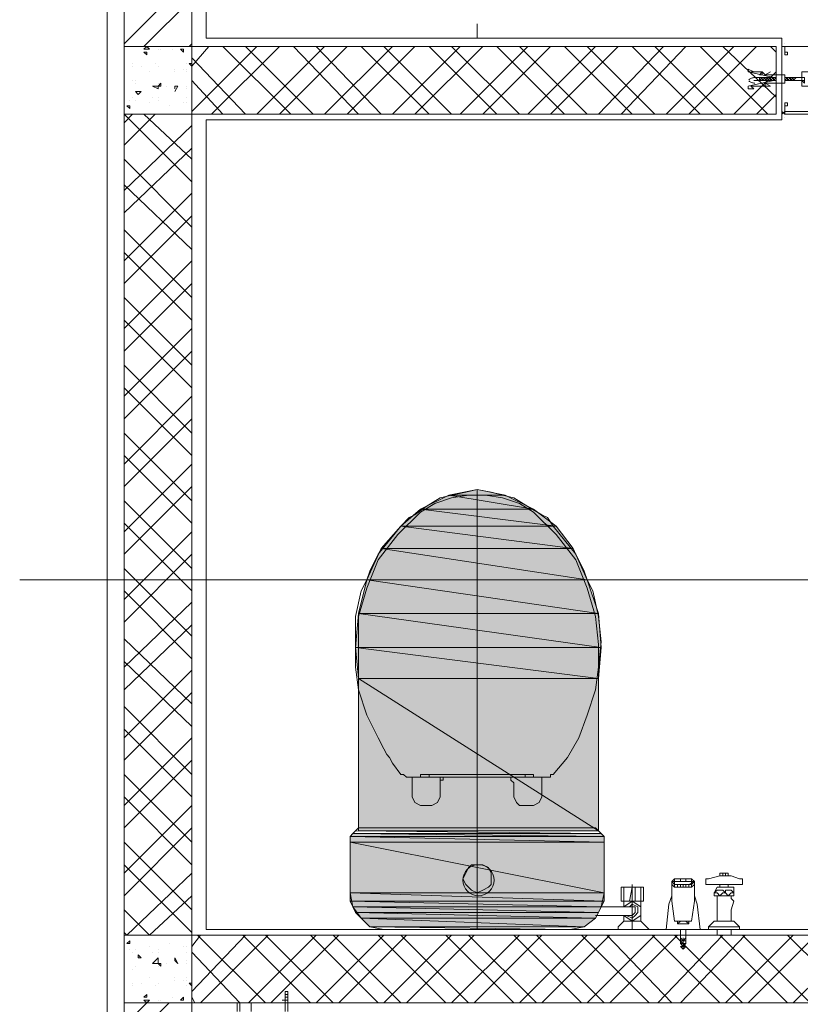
# Model space of a CAD drawing. Header units: millimetres. Extents: x 17 to 403, y 12 to 285.
# Tile 94 of 145: x 238 to 250, y 166 to 181. Entities that reach past the tile are written whole.
import ezdxf

# ---------------------------------------------------------------- set-up
doc = ezdxf.new("R2010")
doc.units = ezdxf.units.MM
doc.layers.add('FILL_FFFFFF', color=7, linetype='Continuous', true_color=0xffffff)
doc.layers.add('LINE_FFFFFF', color=7, linetype='Continuous', true_color=0xffffff)
doc.layers.add('LINE_000000', color=7, linetype='Continuous')

msp = doc.modelspace()

# ---------------------------------------------------------------- hatches: boundary and pattern name
at = {"layer": 'FILL_FFFFFF'}
h = msp.add_hatch(color=7, dxfattribs=at)
h.dxf.hatch_style = 1
h.paths.add_polyline_path([(244.941, 174.075), (245.364, 173.99), (244.517, 173.99), (244.941, 174.075)])
h = msp.add_hatch(color=7, dxfattribs=at)
h.dxf.hatch_style = 1
h.paths.add_polyline_path([(244.517, 173.99), (245.787, 173.778), (244.094, 173.778), (244.517, 173.99)])
h = msp.add_hatch(color=7, dxfattribs=at)
h.dxf.hatch_style = 1
h.paths.add_polyline_path([(245.364, 173.99), (244.517, 173.99), (245.787, 173.778), (245.364, 173.99)])
h = msp.add_hatch(color=7, dxfattribs=at)
h.dxf.hatch_style = 1
h.paths.add_polyline_path([(244.094, 173.778), (246.126, 173.524), (243.798, 173.524), (244.094, 173.778)])
h = msp.add_hatch(color=7, dxfattribs=at)
h.dxf.hatch_style = 1
h.paths.add_polyline_path([(245.787, 173.778), (244.094, 173.778), (246.126, 173.524), (245.787, 173.778)])
h = msp.add_hatch(color=7, dxfattribs=at)
h.dxf.hatch_style = 1
h.paths.add_polyline_path([(243.798, 173.524), (246.38, 173.186), (243.501, 173.186), (243.798, 173.524)])
h = msp.add_hatch(color=7, dxfattribs=at)
h.dxf.hatch_style = 1
h.paths.add_polyline_path([(246.126, 173.524), (243.798, 173.524), (246.38, 173.186), (246.126, 173.524)])
h = msp.add_hatch(color=7, dxfattribs=at)
h.dxf.hatch_style = 1
h.paths.add_polyline_path([(243.501, 173.186), (246.592, 172.72), (243.29, 172.72), (243.501, 173.186)])
h = msp.add_hatch(color=7, dxfattribs=at)
h.dxf.hatch_style = 1
h.paths.add_polyline_path([(246.38, 173.186), (243.501, 173.186), (246.592, 172.72), (246.38, 173.186)])
h = msp.add_hatch(color=7, dxfattribs=at)
h.dxf.hatch_style = 1
h.paths.add_polyline_path([(243.29, 172.72), (246.761, 172.212), (243.163, 172.212), (243.29, 172.72)])
h = msp.add_hatch(color=7, dxfattribs=at)
h.dxf.hatch_style = 1
h.paths.add_polyline_path([(246.592, 172.72), (243.29, 172.72), (246.761, 172.212), (246.592, 172.72)])
h = msp.add_hatch(color=7, dxfattribs=at)
h.dxf.hatch_style = 1
h.paths.add_polyline_path([(243.163, 172.212), (246.803, 171.704), (243.12, 171.704), (243.163, 172.212)])
h = msp.add_hatch(color=7, dxfattribs=at)
h.dxf.hatch_style = 1
h.paths.add_polyline_path([(246.761, 172.212), (243.163, 172.212), (246.803, 171.704), (246.761, 172.212)])
h = msp.add_hatch(color=7, dxfattribs=at)
h.dxf.hatch_style = 1
h.paths.add_polyline_path([(246.803, 171.704), (243.12, 171.704), (246.761, 171.238), (246.803, 171.704)])
h = msp.add_hatch(color=7, dxfattribs=at)
h.dxf.hatch_style = 1
h.paths.add_polyline_path([(243.12, 171.704), (246.761, 171.238), (243.163, 171.238), (243.12, 171.704)])
h = msp.add_hatch(color=7, dxfattribs=at)
h.dxf.hatch_style = 1
h.paths.add_polyline_path([(246.761, 171.238), (243.163, 171.238), (246.761, 168.952), (246.761, 171.238)])
h = msp.add_hatch(color=7, dxfattribs=at)
h.dxf.hatch_style = 1
h.paths.add_polyline_path([(243.163, 171.238), (246.761, 168.952), (243.163, 168.952), (243.163, 171.238)])
h = msp.add_hatch(color=7, dxfattribs=at)
h.dxf.hatch_style = 1
h.paths.add_polyline_path([(243.036, 168.868), (246.846, 168.868), (243.078, 168.91), (243.036, 168.868)])
h = msp.add_hatch(color=7, dxfattribs=at)
h.dxf.hatch_style = 1
h.paths.add_polyline_path([(246.846, 168.868), (243.078, 168.91), (246.803, 168.91), (246.846, 168.868)])
h = msp.add_hatch(color=7, dxfattribs=at)
h.dxf.hatch_style = 1
h.paths.add_polyline_path([(243.036, 168.783), (246.846, 168.783), (243.036, 168.868), (243.036, 168.783)])
h = msp.add_hatch(color=7, dxfattribs=at)
h.dxf.hatch_style = 1
h.paths.add_polyline_path([(246.846, 168.783), (243.036, 168.868), (246.846, 168.868), (246.846, 168.783)])
h = msp.add_hatch(color=7, dxfattribs=at)
h.dxf.hatch_style = 1
h.paths.add_polyline_path([(243.036, 168.021), (246.846, 168.021), (243.036, 168.783), (243.036, 168.021)])
h = msp.add_hatch(color=7, dxfattribs=at)
h.dxf.hatch_style = 1
h.paths.add_polyline_path([(246.846, 168.021), (243.036, 168.783), (246.846, 168.783), (246.846, 168.021)])
h = msp.add_hatch(color=7, dxfattribs=at)
h.dxf.hatch_style = 1
h.paths.add_polyline_path([(243.036, 167.894), (246.846, 167.894), (243.036, 168.021), (243.036, 167.894)])
h = msp.add_hatch(color=7, dxfattribs=at)
h.dxf.hatch_style = 1
h.paths.add_polyline_path([(246.846, 167.894), (243.036, 168.021), (246.846, 168.021), (246.846, 167.894)])
h = msp.add_hatch(color=7, dxfattribs=at)
h.dxf.hatch_style = 1
h.paths.add_polyline_path([(243.078, 167.809), (246.803, 167.809), (243.036, 167.894), (243.078, 167.809)])
h = msp.add_hatch(color=7, dxfattribs=at)
h.dxf.hatch_style = 1
h.paths.add_polyline_path([(246.803, 167.809), (243.036, 167.894), (246.846, 167.894), (246.803, 167.809)])
h = msp.add_hatch(color=7, dxfattribs=at)
h.dxf.hatch_style = 1
h.paths.add_polyline_path([(243.12, 167.725), (246.761, 167.725), (243.078, 167.809), (243.12, 167.725)])
h = msp.add_hatch(color=7, dxfattribs=at)
h.dxf.hatch_style = 1
h.paths.add_polyline_path([(246.761, 167.725), (243.078, 167.809), (246.803, 167.809), (246.761, 167.725)])
h = msp.add_hatch(color=7, dxfattribs=at)
h.dxf.hatch_style = 1
h.paths.add_polyline_path([(243.205, 167.64), (246.719, 167.64), (243.12, 167.725), (243.205, 167.64)])
h = msp.add_hatch(color=7, dxfattribs=at)
h.dxf.hatch_style = 1
h.paths.add_polyline_path([(246.719, 167.64), (243.12, 167.725), (246.761, 167.725), (246.719, 167.64)])
h = msp.add_hatch(color=7, dxfattribs=at)
h.dxf.hatch_style = 1
h.paths.add_polyline_path([(243.332, 167.513), (246.549, 167.513), (243.205, 167.64), (243.332, 167.513)])
h = msp.add_hatch(color=7, dxfattribs=at)
h.dxf.hatch_style = 1
h.paths.add_polyline_path([(246.549, 167.513), (243.205, 167.64), (246.719, 167.64), (246.549, 167.513)])

# ---------------------------------------------------------------- linework, layer by layer
at = {"layer": 'LINE_000000', "lineweight": 0}
for p, q in [((240.877, 180.848), (240.919, 205.825)), ((239.395, 78.317), (239.395, 203.285)), ((239.649, 180.763), (240.665, 181.779)), ((239.945, 180.721), (240.665, 181.441)), ((239.395, 181.017), (239.395, 178.096)), ((240.877, 180.848), (249.513, 180.848)), ((241.258, 180.848), (241.469, 180.848)), ((241.596, 180.848), (241.808, 180.848)), ((241.935, 180.848), (242.189, 180.848)), ((242.274, 180.848), (242.528, 180.848)), ((242.612, 180.848), (242.866, 180.848)), ((242.993, 180.848), (243.205, 180.848)), ((243.332, 180.848), (243.544, 180.848)), ((243.671, 180.848), (243.882, 180.848)), ((244.009, 180.848), (244.221, 180.848)), ((244.348, 180.848), (244.602, 180.848)), ((249.513, 180.848), (249.513, 179.62)), ((239.945, 180.679), (239.988, 180.721)), ((239.988, 180.721), (240.03, 180.679)), ((240.623, 180.721), (240.665, 180.763)), ((240.665, 179.747), (241.639, 180.721)), ((240.665, 180.425), (240.919, 180.721)), ((240.961, 179.705), (241.977, 180.721)), ((242.147, 179.705), (241.131, 180.721)), ((242.485, 179.705), (241.469, 180.721)), ((241.639, 179.705), (242.655, 180.721)), ((241.977, 179.705), (242.993, 180.721)), ((243.163, 179.705), (242.189, 180.721)), ((243.501, 179.705), (242.528, 180.721)), ((242.655, 179.705), (243.671, 180.721)), ((242.993, 179.705), (244.009, 180.721)), ((244.221, 179.705), (243.205, 180.721)), ((244.56, 179.705), (243.544, 180.721)), ((243.671, 179.705), (244.687, 180.721)), ((244.009, 179.705), (245.025, 180.721)), ((245.237, 179.705), (244.221, 180.721)), ((245.576, 179.705), (244.56, 180.721)), ((244.687, 179.705), (245.703, 180.721)), ((245.025, 179.705), (246.041, 180.721)), ((246.253, 179.705), (245.237, 180.721)), ((246.592, 179.705), (245.576, 180.721)), ((245.703, 179.705), (246.719, 180.721)), ((246.041, 179.705), (247.057, 180.721)), ((247.269, 179.705), (246.253, 180.721)), ((247.608, 179.705), (246.592, 180.721)), ((246.761, 179.705), (247.735, 180.721)), ((247.1, 179.705), (248.073, 180.721)), ((248.285, 179.705), (247.269, 180.721)), ((248.624, 179.705), (247.608, 180.721)), ((247.777, 179.705), (248.793, 180.721)), ((248.116, 179.705), (249.132, 180.721)), ((249.301, 179.705), (248.285, 180.721)), ((249.428, 179.959), (248.624, 180.721)), ((249.428, 180.636), (249.343, 180.721)), ((249.513, 180.721), (249.513, 180.721)), ((249.555, 180.721), (249.513, 180.721)), ((249.513, 180.721), (249.513, 180.721)), ((249.555, 180.721), (249.513, 180.721)), ((249.555, 180.763), (249.555, 180.763)), ((249.555, 180.721), (249.555, 180.721)), ((249.555, 180.721), (249.555, 180.721)), ((249.555, 180.721), (249.555, 180.721)), ((249.555, 180.721), (249.555, 180.721)), ((239.649, 180.552), (239.649, 180.552)), ((239.945, 180.679), (240.03, 180.679)), ((239.945, 180.636), (239.988, 180.594)), ((239.945, 180.636), (239.988, 180.636)), ((239.988, 180.636), (239.988, 180.594)), ((240.157, 180.679), (240.157, 180.679)), ((240.199, 180.679), (240.199, 180.679)), ((240.369, 180.679), (240.369, 180.679)), ((240.496, 180.679), (240.538, 180.636)), ((240.496, 180.679), (240.538, 180.679)), ((240.538, 180.679), (240.538, 180.636)), ((240.538, 180.636), (240.538, 180.636)), ((241.469, 179.705), (240.665, 180.552)), ((239.776, 180.467), (239.776, 180.467)), ((239.776, 180.425), (239.776, 180.425)), ((239.903, 180.425), (239.903, 180.425)), ((240.115, 180.467), (240.115, 180.467)), ((240.157, 180.425), (240.157, 180.425)), ((240.157, 180.425), (240.157, 180.425)), ((240.58, 180.467), (240.58, 180.467)), ((240.623, 180.467), (240.665, 180.425)), ((240.623, 180.467), (240.665, 180.467)), ((240.03, 180.34), (240.03, 180.34)), ((240.411, 180.382), (240.411, 180.382)), ((240.411, 180.34), (240.411, 180.34)), ((240.538, 180.382), (240.538, 180.382)), ((240.58, 180.382), (240.58, 180.382)), ((240.58, 180.34), (240.58, 180.34)), ((248.793, 179.705), (249.428, 180.34)), ((249.174, 180.255), (249.089, 180.255)), ((249.174, 180.213), (249.216, 180.255)), ((249.174, 180.213), (249.174, 180.255)), ((249.216, 180.255), (249.174, 180.255)), ((249.174, 180.255), (249.174, 180.255)), ((249.216, 180.213), (249.216, 180.255)), ((249.216, 180.255), (249.216, 180.255)), ((249.216, 180.255), (249.216, 180.255)), ((249.216, 180.213), (249.259, 180.255)), ((249.216, 180.213), (249.259, 180.255)), ((249.216, 180.255), (249.216, 180.255)), ((249.259, 180.255), (249.216, 180.255)), ((249.259, 180.213), (249.301, 180.255)), ((249.259, 180.213), (249.259, 180.255)), ((249.259, 180.255), (249.259, 180.255)), ((249.259, 180.255), (249.259, 180.255)), ((249.259, 180.255), (249.259, 180.255)), ((249.259, 180.255), (249.259, 180.255)), ((249.259, 180.255), (249.259, 180.255)), ((249.301, 180.255), (249.259, 180.255)), ((249.259, 180.213), (249.301, 180.255)), ((249.301, 180.213), (249.343, 180.255)), ((249.301, 180.255), (249.301, 180.255)), ((249.301, 180.255), (249.301, 180.255)), ((249.343, 180.255), (249.301, 180.255)), ((249.301, 180.255), (249.301, 180.255)), ((249.301, 180.213), (249.301, 180.255)), ((249.301, 180.255), (249.301, 180.255)), ((249.343, 180.213), (249.386, 180.255)), ((249.343, 180.213), (249.343, 180.255)), ((249.343, 180.255), (249.343, 180.255)), ((249.343, 180.255), (249.343, 180.255)), ((249.343, 180.255), (249.343, 180.255)), ((249.343, 180.213), (249.386, 180.255)), ((249.343, 180.255), (249.343, 180.255)), ((249.386, 180.255), (249.343, 180.255)), ((249.386, 180.213), (249.428, 180.255)), ((249.386, 180.213), (249.386, 180.255)), ((249.386, 180.255), (249.386, 180.255)), ((249.386, 180.255), (249.386, 180.255)), ((249.386, 180.255), (249.386, 180.255)), ((249.386, 180.255), (249.386, 180.255)), ((249.428, 180.255), (249.386, 180.255)), ((249.386, 180.255), (249.386, 180.255)), ((249.428, 180.255), (249.428, 180.255)), ((249.555, 180.213), (249.597, 180.255)), ((249.555, 180.255), (249.597, 180.255)), ((249.597, 180.255), (249.555, 180.255)), ((249.597, 180.213), (249.64, 180.255)), ((249.597, 180.213), (249.597, 180.255)), ((249.597, 180.255), (249.597, 180.255)), ((249.597, 180.255), (249.597, 180.255)), ((249.597, 180.255), (249.597, 180.255)), ((249.597, 180.255), (249.597, 180.255)), ((249.597, 180.255), (249.597, 180.255)), ((249.64, 180.255), (249.597, 180.255)), ((249.64, 180.213), (249.682, 180.255)), ((249.64, 180.213), (249.64, 180.255)), ((249.64, 180.213), (249.64, 180.255)), ((249.64, 180.255), (249.64, 180.255)), ((249.64, 180.255), (249.64, 180.255)), ((249.64, 180.255), (249.64, 180.255)), ((249.64, 180.255), (249.64, 180.255)), ((249.682, 180.255), (249.64, 180.255)), ((249.682, 180.213), (249.682, 180.255)), ((249.682, 180.255), (249.682, 180.255)), ((249.682, 180.255), (249.682, 180.255)), ((249.682, 180.255), (249.682, 180.255)), ((249.682, 180.255), (249.682, 180.255)), ((249.682, 180.213), (249.724, 180.255)), ((249.724, 180.255), (249.682, 180.255)), ((239.776, 180.213), (239.776, 180.213)), ((239.818, 180.213), (239.818, 180.213)), ((239.818, 180.171), (239.818, 180.171)), ((240.115, 180.128), (240.115, 180.128)), ((240.157, 180.128), (240.199, 180.171)), ((240.157, 180.171), (240.157, 180.171)), ((240.157, 180.128), (240.199, 180.128)), ((240.199, 180.171), (240.199, 180.128)), ((240.284, 180.128), (240.284, 180.128)), ((240.411, 180.128), (240.411, 180.086)), ((240.411, 180.128), (240.453, 180.128)), ((240.453, 180.128), (240.411, 180.044)), ((240.58, 180.128), (240.58, 180.128)), ((241.131, 179.705), (240.665, 180.213)), ((249.174, 180.213), (249.089, 180.213)), ((249.174, 180.213), (249.174, 180.213)), ((249.174, 180.213), (249.174, 180.213)), ((249.174, 180.213), (249.174, 180.213)), ((249.174, 180.213), (249.216, 180.213)), ((249.216, 180.213), (249.216, 180.213)), ((249.216, 180.213), (249.216, 180.213)), ((249.216, 180.213), (249.216, 180.213)), ((249.216, 180.213), (249.216, 180.213)), ((249.216, 180.213), (249.259, 180.213)), ((249.259, 180.213), (249.259, 180.213)), ((249.259, 180.213), (249.259, 180.213)), ((249.259, 180.213), (249.259, 180.213)), ((249.259, 180.213), (249.259, 180.213)), ((249.259, 180.213), (249.259, 180.213)), ((249.259, 180.213), (249.301, 180.213)), ((249.301, 180.213), (249.301, 180.213)), ((249.301, 180.213), (249.343, 180.213)), ((249.301, 180.213), (249.301, 180.213)), ((249.301, 180.213), (249.301, 180.213)), ((249.343, 180.213), (249.343, 180.213)), ((249.343, 180.213), (249.343, 180.213)), ((249.343, 180.213), (249.343, 180.213)), ((249.343, 180.213), (249.343, 180.213)), ((249.343, 180.213), (249.343, 180.213)), ((249.343, 180.213), (249.386, 180.213)), ((249.386, 180.213), (249.386, 180.213)), ((249.386, 180.213), (249.386, 180.213)), ((249.386, 180.213), (249.386, 180.213)), ((249.386, 180.213), (249.386, 180.213)), ((249.386, 180.213), (249.428, 180.213)), ((249.428, 180.213), (249.428, 180.213)), ((249.428, 180.213), (249.428, 180.213)), ((249.513, 180.213), (249.513, 180.213)), ((249.555, 180.213), (249.597, 180.213)), ((249.597, 180.213), (249.597, 180.213)), ((249.597, 180.213), (249.597, 180.213)), ((249.597, 180.213), (249.597, 180.213)), ((249.597, 180.213), (249.597, 180.213)), ((249.597, 180.213), (249.64, 180.213)), ((249.64, 180.213), (249.64, 180.213)), ((249.64, 180.213), (249.64, 180.213)), ((249.64, 180.213), (249.64, 180.213)), ((249.64, 180.213), (249.64, 180.213)), ((249.64, 180.213), (249.682, 180.213)), ((249.682, 180.213), (249.682, 180.213)), ((249.682, 180.213), (249.682, 180.213)), ((249.682, 180.213), (249.682, 180.213)), ((239.776, 179.959), (239.776, 179.959)), ((239.818, 180.044), (239.861, 180.001)), ((239.818, 180.044), (239.903, 180.044)), ((239.903, 180.044), (239.861, 180.001)), ((240.072, 179.959), (240.072, 179.959)), ((240.157, 179.959), (240.157, 179.959)), ((240.58, 180.086), (240.58, 180.086)), ((240.58, 179.959), (240.58, 179.959)), ((249.132, 179.705), (249.428, 180.001)), ((239.691, 179.832), (239.734, 179.79)), ((239.691, 179.832), (239.734, 179.832)), ((239.734, 179.917), (239.734, 179.917)), ((239.734, 179.832), (239.734, 179.79)), ((239.818, 179.917), (239.818, 179.917)), ((240.03, 179.874), (240.03, 179.874)), ((240.157, 179.917), (240.157, 179.917)), ((240.326, 179.832), (240.326, 179.832)), ((240.538, 179.874), (240.538, 179.874)), ((240.58, 179.874), (240.58, 179.874)), ((239.649, 179.578), (239.776, 179.705)), ((239.649, 179.239), (240.115, 179.705)), ((240.665, 178.689), (239.649, 179.705)), ((240.665, 179.028), (239.945, 179.705)), ((240.665, 179.705), (240.623, 179.705)), ((249.513, 179.747), (249.513, 179.747)), ((249.513, 179.705), (249.513, 179.705)), ((249.555, 179.747), (249.555, 179.747)), ((249.555, 179.747), (249.555, 179.747)), ((249.555, 179.747), (249.555, 179.747)), ((249.555, 179.663), (249.555, 179.663)), ((239.649, 178.562), (240.665, 179.536)), ((240.877, 167.471), (240.877, 179.62)), ((249.513, 179.62), (240.877, 179.62)), ((239.649, 178.223), (240.665, 179.197)), ((240.665, 178.012), (239.649, 179.028)), ((240.665, 177.673), (239.649, 178.647)), ((239.649, 177.504), (240.665, 178.52)), ((239.649, 177.165), (240.665, 178.181)), ((240.665, 176.953), (239.649, 177.969)), ((240.665, 176.615), (239.649, 177.631)), ((239.649, 176.488), (240.665, 177.504)), ((239.649, 176.149), (240.665, 177.165)), ((240.665, 175.937), (239.649, 176.953)), ((240.665, 175.599), (239.649, 176.615)), ((239.649, 175.472), (240.665, 176.488)), ((239.649, 175.133), (240.665, 176.149)), ((240.665, 174.921), (239.649, 175.937)), ((240.665, 174.583), (239.649, 175.599)), ((239.649, 174.456), (240.665, 175.472)), ((239.395, 175.175), (239.395, 157.649)), ((239.649, 174.117), (240.665, 175.133)), ((240.665, 173.905), (239.649, 174.921)), ((240.665, 173.567), (239.649, 174.583)), ((239.649, 173.44), (240.665, 174.456)), ((239.649, 173.101), (240.665, 174.117)), ((244.941, 167.471), (244.941, 174.075)), ((244.941, 174.075), (244.941, 174.075)), ((240.665, 172.889), (239.649, 173.905)), ((240.665, 172.551), (239.649, 173.567)), ((239.649, 172.424), (240.665, 173.44)), ((239.649, 172.085), (240.665, 173.101)), ((240.665, 171.873), (239.649, 172.889)), ((255.609, 172.72), (238.083, 172.72)), ((240.665, 171.535), (239.649, 172.551)), ((239.649, 171.408), (240.665, 172.381)), ((243.163, 172.17), (243.163, 171.746)), ((246.761, 171.746), (246.719, 172.17)), ((239.649, 171.069), (240.665, 172.043)), ((240.665, 170.857), (239.649, 171.831)), ((243.163, 171.746), (243.163, 171.238)), ((246.761, 171.746), (246.761, 171.238)), ((240.665, 170.519), (239.649, 171.492)), ((239.649, 170.349), (240.665, 171.365)), ((243.163, 171.238), (243.163, 168.952)), ((246.761, 171.238), (246.761, 168.952)), ((239.649, 170.011), (240.665, 171.027)), ((240.665, 169.799), (239.649, 170.815)), ((240.665, 169.46), (239.649, 170.476)), ((239.649, 169.333), (240.665, 170.349)), ((239.649, 168.995), (240.665, 170.011)), ((240.665, 168.783), (239.649, 169.799)), ((243.798, 169.799), (243.84, 169.799)), ((243.84, 169.799), (243.798, 169.799)), ((243.798, 169.799), (243.798, 169.799)), ((243.84, 169.799), (243.882, 169.757)), ((244.094, 169.799), (244.136, 169.799)), ((244.094, 169.757), (244.094, 169.799)), ((244.941, 169.799), (244.136, 169.799)), ((244.221, 169.757), (244.221, 169.799)), ((244.263, 169.799), (244.221, 169.799)), ((244.221, 169.799), (244.221, 169.757)), ((245.618, 169.799), (244.263, 169.799)), ((245.66, 169.799), (245.618, 169.799)), ((245.66, 169.799), (245.66, 169.757)), ((245.66, 169.757), (245.66, 169.799)), ((245.745, 169.799), (245.787, 169.799)), ((245.787, 169.799), (245.787, 169.757)), ((245.787, 169.799), (245.787, 169.757)), ((246.041, 169.799), (246.041, 169.799)), ((246.041, 169.799), (246.041, 169.799)), ((246.041, 169.757), (246.041, 169.799)), ((246.041, 169.799), (246.041, 169.799)), ((246.084, 169.799), (246.041, 169.799)), ((246.041, 169.799), (246.041, 169.799)), ((243.882, 169.757), (243.882, 169.757)), ((243.882, 169.757), (244.094, 169.757)), ((243.967, 169.46), (243.967, 169.757)), ((243.967, 169.757), (243.967, 169.757)), ((244.094, 169.757), (244.094, 169.757)), ((244.136, 169.757), (244.094, 169.757)), ((244.136, 169.757), (244.221, 169.757)), ((244.221, 169.757), (244.221, 169.757)), ((244.221, 169.757), (245.618, 169.757)), ((244.221, 169.757), (244.221, 169.757)), ((244.221, 169.757), (244.221, 169.757)), ((244.221, 169.757), (244.221, 169.757)), ((244.39, 169.757), (244.39, 169.757)), ((244.39, 169.757), (244.39, 169.46)), ((244.433, 169.757), (245.449, 169.757)), ((245.491, 169.672), (245.491, 169.46)), ((245.618, 169.757), (245.66, 169.757)), ((245.618, 169.757), (245.618, 169.757)), ((245.66, 169.757), (245.66, 169.757)), ((245.66, 169.757), (245.745, 169.757)), ((245.66, 169.757), (245.66, 169.757)), ((245.66, 169.757), (245.66, 169.757)), ((245.66, 169.757), (245.66, 169.757)), ((245.745, 169.757), (245.787, 169.757)), ((245.787, 169.757), (245.745, 169.757)), ((245.787, 169.757), (245.999, 169.757)), ((245.787, 169.757), (245.787, 169.757)), ((245.914, 169.757), (245.914, 169.46)), ((245.914, 169.757), (245.914, 169.757)), ((245.914, 169.757), (245.914, 169.757)), ((245.999, 169.757), (245.999, 169.757)), ((245.999, 169.757), (246.041, 169.757)), ((240.665, 168.444), (239.649, 169.46)), ((239.649, 168.317), (240.665, 169.333)), ((244.094, 169.333), (244.263, 169.333)), ((244.094, 169.333), (244.094, 169.333)), ((244.094, 169.333), (244.094, 169.333)), ((244.094, 169.333), (244.094, 169.333)), ((244.094, 169.333), (244.094, 169.333)), ((244.263, 169.333), (244.263, 169.333)), ((245.576, 169.333), (245.618, 169.333)), ((245.576, 169.333), (245.576, 169.333)), ((245.618, 169.333), (245.787, 169.333)), ((245.618, 169.333), (245.618, 169.333)), ((245.618, 169.333), (245.618, 169.333)), ((245.618, 169.333), (245.618, 169.333)), ((245.618, 169.333), (245.618, 169.333)), ((245.787, 169.333), (245.787, 169.333)), ((239.649, 167.979), (240.665, 168.995)), ((244.941, 168.995), (243.247, 168.995)), ((244.941, 168.995), (246.634, 168.995)), ((240.665, 167.767), (239.649, 168.783)), ((243.036, 168.021), (243.036, 168.783)), ((246.846, 168.021), (246.846, 168.783)), ((240.665, 167.428), (239.649, 168.444)), ((239.691, 167.386), (240.665, 168.317)), ((248.708, 168.317), (248.581, 168.317)), ((248.666, 168.317), (248.581, 168.317)), ((248.581, 168.317), (248.581, 168.275)), ((248.581, 168.317), (248.581, 168.275)), ((248.581, 168.317), (248.581, 168.275)), ((248.581, 168.317), (248.581, 168.275)), ((248.581, 168.317), (248.581, 168.275)), ((248.708, 168.317), (248.581, 168.317)), ((248.581, 168.275), (248.581, 168.317)), ((248.624, 168.317), (248.624, 168.275)), ((248.624, 168.317), (248.624, 168.275)), ((248.624, 168.317), (248.624, 168.275)), ((248.624, 168.317), (248.624, 168.275)), ((248.624, 168.317), (248.624, 168.275)), ((248.624, 168.317), (248.624, 168.275)), ((248.708, 168.317), (248.666, 168.317)), ((248.666, 168.317), (248.666, 168.275)), ((248.666, 168.275), (248.666, 168.317)), ((248.666, 168.317), (248.666, 168.275)), ((248.666, 168.317), (248.666, 168.275)), ((248.666, 168.317), (248.666, 168.275)), ((248.666, 168.317), (248.666, 168.275)), ((248.666, 168.317), (248.666, 168.275)), ((248.666, 168.317), (248.666, 168.275)), ((248.708, 168.275), (248.708, 168.317)), ((248.708, 168.317), (248.708, 168.275)), ((248.708, 168.317), (248.708, 168.275)), ((248.708, 168.317), (248.708, 168.275)), ((248.708, 168.317), (248.708, 168.275)), ((248.708, 168.317), (248.708, 168.275)), ((247.269, 167.471), (247.269, 168.148)), ((247.904, 168.233), (247.862, 168.19)), ((247.904, 168.19), (247.862, 168.19)), ((247.862, 168.19), (247.862, 168.106)), ((247.862, 168.19), (247.862, 168.148)), ((247.862, 168.148), (247.862, 168.148)), ((247.989, 168.233), (247.904, 168.233)), ((247.904, 168.19), (247.904, 168.106)), ((247.904, 168.19), (247.904, 168.106)), ((247.904, 168.148), (247.904, 168.106)), ((247.904, 168.148), (247.904, 168.106)), ((247.904, 168.148), (247.904, 168.106)), ((247.904, 168.148), (247.904, 168.106)), ((247.946, 168.233), (247.989, 168.233)), ((247.989, 168.233), (247.946, 168.233)), ((247.946, 168.233), (247.946, 168.233)), ((247.946, 168.233), (247.946, 168.233)), ((247.946, 168.233), (247.946, 168.233)), ((247.946, 168.233), (247.989, 168.233)), ((247.989, 168.233), (247.946, 168.233)), ((247.946, 168.148), (247.946, 168.106)), ((247.946, 168.148), (247.946, 168.106)), ((247.946, 168.148), (247.946, 168.106)), ((247.946, 168.148), (247.946, 168.106)), ((247.946, 168.148), (247.946, 168.106)), ((247.946, 168.148), (247.946, 168.106)), ((247.989, 168.19), (247.989, 168.233)), ((247.989, 168.233), (247.989, 168.19)), ((247.989, 168.233), (247.989, 168.233)), ((247.989, 168.233), (247.989, 168.233)), ((247.989, 168.233), (247.989, 168.233)), ((247.989, 168.233), (247.989, 168.233)), ((247.989, 168.233), (247.989, 168.233)), ((247.989, 168.233), (247.989, 168.233)), ((247.989, 168.233), (247.989, 168.233)), ((247.989, 168.233), (247.989, 168.233)), ((247.989, 168.19), (247.989, 168.19)), ((247.989, 168.148), (247.989, 168.106)), ((247.989, 168.148), (247.989, 168.106)), ((247.989, 168.148), (247.989, 168.106)), ((247.989, 168.148), (247.989, 168.106)), ((247.989, 168.148), (247.989, 168.106)), ((247.989, 168.148), (247.989, 168.106)), ((248.031, 168.233), (248.031, 168.233)), ((248.031, 168.233), (248.031, 168.233)), ((248.031, 168.233), (248.031, 168.233)), ((248.031, 168.233), (248.031, 168.233)), ((248.031, 168.19), (248.031, 168.19)), ((248.031, 168.148), (248.031, 168.106)), ((248.031, 168.148), (248.031, 168.106)), ((248.031, 168.148), (248.031, 168.106)), ((248.031, 168.148), (248.031, 168.106)), ((248.031, 168.148), (248.031, 168.106)), ((248.031, 168.148), (248.031, 168.106)), ((248.073, 168.19), (248.073, 168.233)), ((248.073, 168.233), (248.073, 168.19)), ((248.116, 168.233), (248.073, 168.233)), ((248.073, 168.233), (248.073, 168.233)), ((248.073, 168.233), (248.073, 168.233)), ((248.073, 168.233), (248.116, 168.233)), ((248.116, 168.233), (248.073, 168.233)), ((248.073, 168.233), (248.116, 168.233)), ((248.116, 168.233), (248.073, 168.233)), ((248.073, 168.233), (248.073, 168.233)), ((248.073, 168.233), (248.116, 168.233)), ((248.073, 168.233), (248.073, 168.233)), ((248.073, 168.233), (248.073, 168.233)), ((248.073, 168.233), (248.073, 168.233)), ((248.073, 168.233), (248.073, 168.233)), ((248.073, 168.233), (248.073, 168.233)), ((248.073, 168.233), (248.073, 168.233)), ((248.073, 168.148), (248.073, 168.106)), ((248.073, 168.148), (248.073, 168.106)), ((248.073, 168.148), (248.073, 168.106)), ((248.073, 168.148), (248.073, 168.106)), ((248.073, 168.148), (248.073, 168.106)), ((248.073, 168.148), (248.073, 168.106)), ((248.116, 168.233), (248.116, 168.233)), ((248.116, 168.148), (248.116, 168.106)), ((248.116, 168.148), (248.116, 168.106)), ((248.116, 168.148), (248.116, 168.106)), ((248.116, 168.148), (248.116, 168.106)), ((248.116, 168.148), (248.116, 168.106)), ((248.116, 168.148), (248.116, 168.106)), ((248.2, 168.19), (248.158, 168.233)), ((248.158, 168.19), (248.158, 168.233)), ((248.2, 168.19), (248.158, 168.19)), ((248.158, 168.19), (248.158, 168.106)), ((248.158, 168.19), (248.158, 168.106)), ((248.158, 168.148), (248.158, 168.106)), ((248.158, 168.148), (248.158, 168.106)), ((248.158, 168.148), (248.158, 168.106)), ((248.158, 168.148), (248.158, 168.106)), ((248.2, 168.19), (248.2, 168.148)), ((248.2, 168.19), (248.2, 168.106)), ((248.2, 168.19), (248.2, 168.148)), ((248.2, 168.148), (248.2, 168.148)), ((248.37, 168.148), (248.37, 168.19)), ((248.92, 168.148), (248.37, 168.148)), ((248.581, 168.275), (248.412, 168.233)), ((248.581, 168.275), (248.666, 168.275)), ((248.751, 168.275), (248.581, 168.275)), ((248.581, 168.106), (248.581, 168.148)), ((248.666, 168.275), (248.708, 168.275)), ((248.708, 168.148), (248.708, 168.106)), ((248.878, 168.233), (248.751, 168.275)), ((248.92, 168.148), (248.92, 168.19)), ((247.1, 167.894), (247.1, 168.106)), ((247.142, 168.106), (247.1, 168.106)), ((247.142, 167.894), (247.142, 168.106)), ((247.142, 168.106), (247.142, 168.106)), ((247.396, 168.106), (247.142, 168.106)), ((247.269, 168.106), (247.227, 167.894)), ((247.311, 168.106), (247.269, 168.106)), ((247.269, 168.106), (247.269, 168.106)), ((247.269, 168.106), (247.269, 168.106)), ((247.269, 168.106), (247.269, 168.106)), ((247.269, 168.106), (247.269, 168.106)), ((247.311, 167.894), (247.311, 168.106)), ((247.396, 167.894), (247.396, 168.106)), ((247.396, 168.106), (247.396, 168.106)), ((247.438, 168.106), (247.396, 168.106)), ((247.438, 167.894), (247.438, 168.106)), ((248.539, 168.106), (248.793, 168.106)), ((248.581, 168.106), (248.539, 168.106)), ((248.581, 168.106), (248.708, 168.106)), ((248.708, 167.979), (248.666, 168.021)), ((248.793, 168.106), (248.708, 168.106)), ((248.793, 168.063), (248.793, 168.106)), ((240.03, 167.386), (240.665, 167.979)), ((247.438, 167.894), (247.1, 167.894)), ((247.1, 167.894), (247.1, 167.894)), ((247.142, 167.894), (247.142, 167.809)), ((247.142, 167.894), (247.142, 167.894)), ((247.227, 167.894), (247.227, 167.894)), ((247.227, 167.894), (247.311, 167.894)), ((247.311, 167.894), (247.311, 167.894)), ((247.396, 167.894), (247.396, 167.894)), ((247.396, 167.598), (247.396, 167.894)), ((247.438, 167.894), (247.438, 167.894)), ((247.819, 167.852), (247.777, 167.471)), ((247.862, 167.979), (247.819, 167.852)), ((248.243, 167.852), (248.2, 167.979)), ((248.243, 167.852), (248.285, 167.471)), ((248.497, 167.979), (248.539, 167.979)), ((248.539, 167.936), (248.539, 167.979)), ((248.793, 167.979), (248.539, 167.979)), ((248.539, 167.894), (248.539, 167.936)), ((248.539, 167.894), (248.539, 167.767)), ((248.751, 167.936), (248.751, 167.979)), ((248.751, 167.936), (248.793, 167.894)), ((248.751, 167.767), (248.793, 167.894)), ((240.03, 167.386), (239.649, 167.767)), ((247.269, 167.809), (247.227, 167.809)), ((248.539, 167.682), (248.539, 167.767)), ((248.751, 167.767), (248.751, 167.682)), ((246.761, 167.682), (246.719, 167.682)), ((247.142, 167.598), (247.057, 167.513)), ((247.142, 167.682), (247.142, 167.598)), ((247.142, 167.598), (247.142, 167.598)), ((247.142, 167.598), (247.184, 167.598)), ((247.396, 167.598), (247.142, 167.598)), ((247.184, 167.598), (247.184, 167.598)), ((247.269, 167.682), (247.227, 167.682)), ((247.481, 167.513), (247.396, 167.598)), ((247.396, 167.598), (247.396, 167.598)), ((247.396, 167.598), (247.396, 167.598)), ((247.396, 167.598), (247.396, 167.598)), ((247.904, 167.598), (247.946, 167.598)), ((247.989, 167.598), (247.946, 167.555)), ((247.946, 167.555), (247.946, 167.598)), ((247.946, 167.555), (248.116, 167.555)), ((247.946, 167.555), (247.946, 167.555)), ((248.116, 167.555), (248.073, 167.598)), ((248.073, 167.598), (248.116, 167.598)), ((248.116, 167.598), (248.158, 167.598)), ((248.116, 167.555), (248.116, 167.598)), ((248.116, 167.555), (248.116, 167.555)), ((248.497, 167.598), (248.412, 167.513)), ((248.539, 167.598), (248.497, 167.598)), ((248.539, 167.598), (248.539, 167.682)), ((248.539, 167.598), (248.751, 167.598)), ((248.751, 167.598), (248.751, 167.682)), ((248.793, 167.598), (248.751, 167.598)), ((248.793, 167.598), (248.878, 167.513)), ((239.691, 167.386), (239.649, 167.428)), ((265.176, 167.471), (240.877, 167.471)), ((246.338, 167.471), (243.544, 167.471)), ((250.91, 167.471), (243.84, 167.471)), ((247.057, 167.513), (247.057, 167.471)), ((247.057, 167.471), (247.057, 167.471)), ((247.523, 167.471), (247.057, 167.471)), ((247.523, 167.471), (247.481, 167.513)), ((247.523, 167.471), (247.523, 167.471)), ((248.285, 167.471), (247.777, 167.471)), ((247.989, 167.471), (247.989, 167.344)), ((248.073, 167.471), (248.073, 167.344)), ((248.412, 167.513), (248.412, 167.471)), ((248.878, 167.513), (248.412, 167.513)), ((248.878, 167.471), (248.412, 167.471)), ((248.412, 167.471), (248.412, 167.471)), ((248.539, 167.386), (248.539, 167.471)), ((248.539, 167.471), (248.539, 167.386)), ((248.751, 167.386), (248.751, 167.471)), ((248.751, 167.471), (248.751, 167.386)), ((248.878, 167.471), (248.878, 167.513)), ((248.878, 167.471), (248.878, 167.471)), ((239.691, 167.259), (239.734, 167.301)), ((239.691, 167.259), (239.734, 167.259)), ((239.734, 167.259), (239.734, 167.301)), ((240.326, 167.259), (240.326, 167.259)), ((240.665, 166.539), (241.469, 167.386)), ((240.665, 167.217), (240.792, 167.386)), ((241.766, 166.37), (240.75, 167.386)), ((240.792, 166.37), (241.808, 167.386)), ((242.443, 166.37), (241.427, 167.386)), ((241.512, 166.37), (242.528, 167.386)), ((242.782, 166.37), (241.766, 167.386)), ((241.85, 166.37), (242.866, 167.386)), ((243.459, 166.37), (242.443, 167.386)), ((242.528, 166.37), (243.544, 167.386)), ((243.798, 166.37), (242.782, 167.386)), ((242.866, 166.37), (243.882, 167.386)), ((244.475, 166.37), (243.459, 167.386)), ((243.544, 166.37), (244.56, 167.386)), ((244.814, 166.37), (243.798, 167.386)), ((243.882, 166.37), (244.898, 167.386)), ((245.491, 166.37), (244.475, 167.386)), ((244.56, 166.37), (245.576, 167.386)), ((245.83, 166.37), (244.814, 167.386)), ((244.898, 166.37), (245.914, 167.386)), ((246.507, 166.37), (245.491, 167.386)), ((245.576, 166.37), (246.592, 167.386)), ((246.846, 166.37), (245.83, 167.386)), ((245.914, 166.37), (246.93, 167.386)), ((247.523, 166.37), (246.507, 167.386)), ((246.592, 166.37), (247.608, 167.386)), ((247.862, 166.37), (246.888, 167.386)), ((246.93, 166.37), (247.946, 167.386)), ((248.581, 166.37), (247.565, 167.386)), ((247.65, 166.37), (248.624, 167.386)), ((248.92, 166.37), (247.904, 167.386)), ((247.989, 166.37), (248.962, 167.386)), ((247.989, 167.344), (247.989, 167.344)), ((247.989, 167.344), (247.989, 167.344)), ((247.989, 167.344), (247.989, 167.301)), ((247.989, 167.344), (248.031, 167.301)), ((248.031, 167.301), (247.989, 167.301)), ((247.989, 167.301), (247.989, 167.301)), ((247.989, 167.301), (248.031, 167.301)), ((248.031, 167.301), (247.989, 167.301)), ((247.989, 167.301), (247.989, 167.259)), ((247.989, 167.259), (248.031, 167.259)), ((248.031, 167.259), (247.989, 167.259)), ((247.989, 167.259), (247.989, 167.259)), ((247.989, 167.259), (248.031, 167.217)), ((248.031, 167.174), (248.031, 167.344)), ((248.031, 167.344), (248.031, 167.344)), ((248.031, 167.174), (248.031, 167.344)), ((248.031, 167.344), (248.031, 167.344)), ((248.031, 167.344), (248.031, 167.344)), ((248.031, 167.344), (248.031, 167.344)), ((248.073, 167.344), (248.031, 167.301)), ((248.031, 167.301), (248.031, 167.301)), ((248.031, 167.301), (248.031, 167.301)), ((248.031, 167.301), (248.031, 167.301)), ((248.031, 167.301), (248.031, 167.301)), ((248.031, 167.301), (248.031, 167.301)), ((248.031, 167.301), (248.031, 167.301)), ((248.031, 167.301), (248.073, 167.301)), ((248.073, 167.301), (248.031, 167.301)), ((248.031, 167.301), (248.073, 167.301)), ((248.031, 167.259), (248.031, 167.259)), ((248.031, 167.259), (248.031, 167.259)), ((248.031, 167.259), (248.031, 167.259)), ((248.031, 167.259), (248.031, 167.259)), ((248.031, 167.259), (248.031, 167.259)), ((248.031, 167.259), (248.031, 167.259)), ((248.073, 167.259), (248.031, 167.259)), ((248.031, 167.259), (248.073, 167.259)), ((248.073, 167.259), (248.031, 167.217)), ((248.073, 167.344), (248.073, 167.344)), ((248.073, 167.344), (248.073, 167.344)), ((248.073, 167.344), (248.073, 167.301)), ((248.073, 167.301), (248.073, 167.301)), ((248.073, 167.301), (248.073, 167.259)), ((248.073, 167.259), (248.073, 167.259)), ((248.539, 167.386), (248.751, 167.386)), ((248.751, 167.386), (248.539, 167.386)), ((248.539, 167.386), (248.539, 167.386)), ((249.597, 166.37), (248.581, 167.386)), ((248.666, 166.37), (249.682, 167.386)), ((248.751, 167.386), (248.751, 167.386)), ((249.936, 166.37), (248.92, 167.386)), ((249.005, 166.37), (250.021, 167.386)), ((250.613, 166.37), (249.597, 167.386)), ((249.682, 166.37), (250.698, 167.386)), ((239.734, 167.174), (239.734, 167.174)), ((239.776, 167.132), (239.776, 167.132)), ((239.818, 167.174), (239.818, 167.174)), ((240.03, 167.217), (240.03, 167.217)), ((240.072, 167.132), (240.072, 167.132)), ((240.157, 167.174), (240.157, 167.174)), ((240.157, 167.132), (240.157, 167.132)), ((240.538, 167.217), (240.538, 167.217)), ((240.58, 167.217), (240.58, 167.217)), ((240.58, 167.132), (240.58, 167.132)), ((241.385, 166.37), (240.665, 167.132)), ((248.031, 167.217), (247.989, 167.217)), ((247.989, 167.217), (247.989, 167.217)), ((247.989, 167.217), (248.031, 167.174)), ((248.031, 167.174), (248.031, 167.217)), ((248.031, 167.217), (248.031, 167.174)), ((248.031, 167.217), (248.031, 167.217)), ((248.031, 167.217), (248.031, 167.217)), ((248.031, 167.217), (248.031, 167.217)), ((248.031, 167.217), (248.031, 167.217)), ((248.031, 167.217), (248.073, 167.217)), ((248.073, 167.217), (248.031, 167.174)), ((248.031, 167.174), (248.031, 167.174)), ((248.031, 167.174), (248.031, 167.174)), ((248.031, 167.174), (248.031, 167.174)), ((248.031, 167.174), (248.031, 167.174)), ((248.073, 167.217), (248.073, 167.217)), ((239.861, 167.047), (239.861, 167.09)), ((239.903, 167.047), (239.861, 167.09)), ((239.861, 167.047), (239.903, 167.047)), ((240.115, 166.963), (240.115, 166.963)), ((240.157, 166.963), (240.199, 166.963)), ((240.157, 166.963), (240.199, 166.92)), ((240.199, 166.92), (240.199, 166.963)), ((240.284, 166.963), (240.284, 166.963)), ((240.411, 167.005), (240.411, 167.047)), ((240.453, 166.963), (240.411, 167.047)), ((240.411, 167.005), (240.453, 166.963)), ((240.58, 167.005), (240.58, 167.005)), ((240.58, 166.963), (240.58, 166.963)), ((239.776, 166.878), (239.776, 166.878)), ((239.818, 166.92), (239.818, 166.92)), ((239.818, 166.92), (239.818, 166.92)), ((240.157, 166.92), (240.157, 166.92)), ((239.776, 166.666), (239.776, 166.666)), ((239.903, 166.666), (239.903, 166.666)), ((240.03, 166.751), (240.03, 166.751)), ((240.157, 166.666), (240.157, 166.666)), ((240.157, 166.666), (240.157, 166.666)), ((240.411, 166.751), (240.411, 166.751)), ((240.411, 166.709), (240.411, 166.709)), ((240.538, 166.709), (240.538, 166.709)), ((240.58, 166.751), (240.58, 166.751)), ((240.58, 166.709), (240.58, 166.709)), ((240.623, 166.666), (240.665, 166.666)), ((240.623, 166.666), (240.665, 166.624)), ((239.649, 166.539), (239.649, 166.539)), ((239.776, 166.624), (239.776, 166.624)), ((240.115, 166.624), (240.115, 166.624)), ((240.58, 166.624), (240.58, 166.624)), ((242.062, 166.539), (242.062, 166.539)), ((242.104, 166.539), (242.062, 166.539)), ((242.062, 166.539), (242.062, 166.412)), ((242.062, 166.539), (242.104, 166.539)), ((242.062, 166.539), (242.062, 166.539)), ((242.062, 166.539), (242.062, 166.539)), ((242.062, 166.497), (242.062, 166.539)), ((242.062, 166.539), (242.062, 166.539)), ((242.062, 166.539), (242.062, 166.539)), ((242.104, 166.539), (242.104, 166.412)), ((242.104, 166.497), (242.104, 166.539)), ((242.104, 166.539), (242.104, 166.539)), ((242.104, 166.539), (242.104, 166.539)), ((239.649, 166.031), (239.988, 166.37)), ((239.649, 165.693), (240.326, 166.37)), ((239.945, 166.455), (239.988, 166.497)), ((239.945, 166.455), (239.988, 166.455)), ((239.945, 166.412), (240.03, 166.412)), ((239.945, 166.412), (239.988, 166.37)), ((239.988, 166.455), (239.988, 166.497)), ((239.988, 166.37), (240.03, 166.412)), ((240.157, 166.412), (240.157, 166.412)), ((240.199, 166.412), (240.199, 166.412)), ((240.369, 166.455), (240.369, 166.455)), ((240.496, 166.412), (240.538, 166.455)), ((240.496, 166.412), (240.538, 166.412)), ((240.538, 166.412), (240.538, 166.455)), ((240.538, 166.455), (240.538, 166.455)), ((240.707, 166.37), (240.665, 166.455)), ((241.554, 166.37), (241.342, 166.37)), ((241.342, 166.243), (241.342, 166.37)), ((241.342, 166.37), (241.385, 166.37)), ((241.385, 166.37), (241.385, 166.243)), ((241.385, 166.37), (241.554, 166.37)), ((241.554, 166.37), (241.554, 166.243)), ((241.554, 166.243), (241.554, 166.37)), ((241.554, 166.37), (241.554, 166.37)), ((242.02, 166.412), (242.062, 166.412)), ((242.02, 166.412), (242.062, 166.412)), ((242.062, 166.497), (242.104, 166.497)), ((242.104, 166.497), (242.062, 166.497)), ((242.062, 166.497), (242.104, 166.497)), ((242.062, 166.497), (242.104, 166.497)), ((242.104, 166.497), (242.062, 166.497)), ((242.062, 166.497), (242.104, 166.497)), ((242.062, 166.455), (242.062, 166.497)), ((242.062, 166.497), (242.062, 166.497)), ((242.062, 166.497), (242.062, 166.497)), ((242.062, 166.497), (242.062, 166.497)), ((242.062, 166.497), (242.062, 166.497)), ((242.062, 166.455), (242.104, 166.455)), ((242.104, 166.455), (242.062, 166.455)), ((242.062, 166.455), (242.104, 166.455)), ((242.062, 166.455), (242.104, 166.455)), ((242.104, 166.455), (242.062, 166.455)), ((242.062, 166.455), (242.104, 166.455)), ((242.062, 166.412), (242.062, 166.455)), ((242.062, 166.455), (242.062, 166.455)), ((242.062, 166.455), (242.062, 166.455)), ((242.062, 166.455), (242.062, 166.455)), ((242.062, 166.412), (242.104, 166.412)), ((242.062, 166.412), (242.104, 166.412)), ((242.104, 166.412), (242.062, 166.412)), ((242.062, 166.412), (242.104, 166.412)), ((242.062, 166.412), (242.104, 166.412)), ((242.104, 166.412), (242.062, 166.412)), ((242.062, 166.412), (242.104, 166.412)), ((242.062, 166.243), (242.062, 166.412)), ((242.062, 166.412), (242.062, 166.412)), ((242.062, 166.412), (242.062, 166.412)), ((242.062, 166.412), (242.062, 166.412)), ((242.104, 166.455), (242.104, 166.497)), ((242.104, 166.497), (242.104, 166.497)), ((242.104, 166.497), (242.104, 166.497)), ((242.104, 166.497), (242.104, 166.497)), ((242.104, 166.497), (242.104, 166.497)), ((242.104, 166.412), (242.104, 166.455)), ((242.104, 166.455), (242.104, 166.455)), ((242.104, 166.455), (242.104, 166.455)), ((242.104, 166.455), (242.104, 166.455)), ((242.104, 166.243), (242.104, 166.412)), ((242.104, 166.412), (242.104, 166.412)), ((242.104, 166.412), (242.104, 166.412)), ((242.104, 166.412), (242.104, 166.412)), ((242.104, 166.412), (242.104, 166.412)), ((242.104, 166.412), (242.104, 166.412))]:
    msp.add_line(p, q, dxfattribs=at)
for points in [[(239.649, 180.721), (240.665, 180.721), (240.665, 193.167), (239.649, 193.167), (239.649, 180.721)], [(240.665, 179.705), (239.649, 179.705), (239.649, 180.721), (240.665, 180.721), (240.665, 179.705)], [(249.428, 180.721), (249.428, 179.705), (240.665, 179.705), (240.665, 180.721), (249.428, 180.721)], [(249.428, 180.213), (249.386, 180.213), (249.005, 180.128), (249.005, 180.086), (249.089, 180.086), (249.047, 180.128), (249.089, 180.128), (249.132, 180.128), (249.174, 180.128), (249.216, 180.128), (249.174, 180.128), (249.216, 180.128), (249.259, 180.128), (249.259, 180.171), (249.301, 180.171), (249.343, 180.171), (249.301, 180.171), (249.343, 180.171), (249.386, 180.171), (249.555, 180.171), (249.555, 180.298), (249.386, 180.298), (249.343, 180.298), (249.301, 180.298), (249.343, 180.298), (249.301, 180.298), (249.259, 180.298), (249.216, 180.34), (249.216, 180.298), (249.174, 180.298), (249.216, 180.34), (249.174, 180.34), (249.132, 180.34), (249.089, 180.34), (249.047, 180.34), (249.089, 180.34), (249.005, 180.382), (249.005, 180.34), (249.386, 180.255), (249.428, 180.255), (249.428, 180.213)], [(249.259, 180.298), (249.343, 180.34), (249.259, 180.298)], [(240.072, 180.128), (240.157, 180.086), (240.157, 180.128), (240.072, 180.128)], [(239.649, 167.386), (240.665, 167.386), (240.665, 179.705), (239.649, 179.705), (239.649, 167.386)], [(244.729, 168.212), (244.734, 168.165), (244.747, 168.121), (244.769, 168.081), (244.797, 168.047), (244.832, 168.018), (244.871, 167.997), (244.915, 167.983), (244.962, 167.979), (245.009, 167.983), (245.052, 167.997), (245.092, 168.018), (245.126, 168.047), (245.155, 168.081), (245.176, 168.121), (245.19, 168.165), (245.195, 168.212), (245.19, 168.258), (245.176, 168.302), (245.155, 168.342), (245.126, 168.376), (245.092, 168.405), (245.052, 168.426), (245.009, 168.44), (244.962, 168.444), (244.915, 168.44), (244.871, 168.426), (244.832, 168.405), (244.797, 168.376), (244.769, 168.342), (244.747, 168.302), (244.734, 168.258), (244.729, 168.212)], [(240.665, 167.386), (239.649, 167.386), (239.649, 166.37), (240.665, 166.37), (240.665, 167.386)], [(265.303, 166.37), (265.303, 167.386), (240.665, 167.386), (240.665, 166.37), (265.303, 166.37)], [(240.072, 166.963), (240.157, 167.047), (240.157, 166.963), (240.072, 166.963)], [(239.649, 164.846), (240.665, 164.846), (240.665, 166.37), (239.649, 166.37), (239.649, 164.846)]]:
    msp.add_lwpolyline(points, close=True, dxfattribs=at)
for points in [[(240.877, 181.06), (240.877, 180.848), (241.131, 180.848)], [(244.687, 180.848), (244.941, 180.848), (244.941, 181.06)], [(250.021, 180.721), (250.021, 180.34), (249.978, 180.34), (249.978, 180.298), (249.978, 180.34), (249.809, 180.34), (249.809, 180.213), (249.809, 180.128), (249.978, 180.128), (249.978, 180.171), (249.978, 180.128), (250.021, 180.128), (250.021, 179.705), (249.555, 179.705), (249.555, 179.832), (249.555, 179.874), (249.597, 179.874), (249.597, 179.832), (249.555, 179.832), (249.555, 179.747), (249.978, 179.747), (249.978, 179.917)], [(249.978, 180.509), (249.978, 180.721), (249.555, 180.721), (249.555, 180.636), (249.597, 180.636), (249.597, 180.594), (249.555, 180.594), (249.555, 180.636), (249.555, 180.721), (250.021, 180.721)], [(249.104, 180.255), (249.092, 180.254), (249.081, 180.252), (249.069, 180.249), (249.058, 180.246), (249.047, 180.241), (249.036, 180.235), (249.026, 180.229), (249.017, 180.222)], [(249.724, 180.255), (249.809, 180.255), (249.851, 180.255), (249.851, 180.213), (249.809, 180.213), (249.851, 180.213), (249.851, 180.171), (249.809, 180.213), (249.682, 180.213)], [(249.017, 180.204), (249.026, 180.197), (249.036, 180.191), (249.047, 180.185), (249.058, 180.18), (249.069, 180.177), (249.081, 180.174), (249.092, 180.172), (249.104, 180.171)], [(249.259, 180.128), (249.343, 180.128), (249.259, 180.171)], [(249.555, 179.747), (249.555, 179.705), (249.513, 179.747), (249.555, 179.705)], [(249.555, 179.705), (249.555, 179.747), (249.513, 179.705), (249.555, 179.747)], [(243.459, 170.349), (243.29, 170.688), (243.163, 171.069), (243.12, 171.408), (243.12, 171.789), (243.12, 172.17), (243.205, 172.551), (243.29, 172.72), (243.332, 172.847), (243.459, 173.101), (243.628, 173.313), (243.798, 173.524), (243.925, 173.651), (244.009, 173.694), (244.179, 173.821), (244.39, 173.948), (244.56, 173.99), (244.771, 174.032), (244.941, 174.075)], [(246.465, 170.349), (246.592, 170.688), (246.719, 171.069), (246.761, 171.408), (246.803, 171.789), (246.761, 172.17), (246.676, 172.551), (246.592, 172.72), (246.549, 172.847), (246.422, 173.101), (246.253, 173.313), (246.084, 173.524), (245.999, 173.651), (245.914, 173.694), (245.703, 173.821), (245.491, 173.948), (245.322, 173.99), (245.152, 174.032), (244.941, 174.075)], [(245.787, 173.736), (245.576, 173.863), (245.322, 173.948), (245.068, 173.99), (244.814, 173.99), (244.56, 173.948), (244.306, 173.863), (244.094, 173.736)], [(244.094, 173.736), (243.755, 173.397), (243.459, 173.016), (243.29, 172.593), (243.163, 172.17)], [(246.719, 172.17), (246.592, 172.593), (246.422, 173.016), (246.126, 173.397), (245.787, 173.736)], [(243.459, 170.349), (243.544, 170.18), (243.586, 170.095), (243.628, 170.053), (243.671, 169.968), (243.798, 169.799)], [(246.465, 170.349), (246.295, 170.053), (246.084, 169.799)], [(244.094, 169.799), (244.094, 169.757), (244.136, 169.757)], [(245.745, 169.799), (245.703, 169.799), (245.618, 169.799), (245.406, 169.799), (244.941, 169.799)], [(244.39, 169.714), (244.433, 169.714), (244.433, 169.757)], [(245.449, 169.757), (245.449, 169.714), (245.491, 169.672)], [(243.967, 169.46), (244.009, 169.376), (244.094, 169.333)], [(244.263, 169.333), (244.348, 169.376), (244.39, 169.46)], [(245.491, 169.46), (245.533, 169.376), (245.576, 169.333)], [(245.787, 169.333), (245.872, 169.376), (245.914, 169.46)], [(243.247, 168.995), (243.163, 168.995), (243.078, 168.91), (243.036, 168.868), (243.036, 168.783)], [(246.846, 168.783), (246.846, 168.868), (246.803, 168.91), (246.719, 168.995), (246.634, 168.995)], [(244.941, 168.444), (244.856, 168.444), (244.814, 168.402), (244.771, 168.317), (244.729, 168.233), (244.771, 168.148), (244.814, 168.106), (244.856, 168.063), (244.941, 168.021)], [(244.941, 168.021), (245.025, 168.063), (245.11, 168.106), (245.152, 168.148), (245.152, 168.233), (245.152, 168.317), (245.11, 168.402), (245.025, 168.444), (244.941, 168.444)], [(247.862, 168.19), (247.904, 168.148), (248.031, 168.148), (248.116, 168.148), (248.2, 168.19)], [(247.862, 168.19), (247.904, 168.148), (248.031, 168.148), (248.158, 168.148), (248.2, 168.19)], [(247.862, 168.148), (247.904, 168.106), (248.031, 168.106), (248.158, 168.106), (248.2, 168.148)], [(247.862, 168.148), (247.862, 167.894), (247.904, 167.598)], [(247.862, 168.148), (247.904, 168.106), (248.031, 168.106)], [(247.904, 168.233), (247.904, 168.19), (247.989, 168.19), (248.073, 168.19), (248.158, 168.19)], [(248.158, 168.233), (248.073, 168.233), (247.989, 168.233)], [(248.031, 168.106), (248.158, 168.106), (248.2, 168.148)], [(248.158, 167.598), (248.2, 167.894), (248.2, 168.148)], [(248.412, 168.233), (248.37, 168.233), (248.37, 168.19)], [(248.92, 168.19), (248.92, 168.233), (248.878, 168.233)], [(243.036, 168.021), (243.078, 167.809), (243.205, 167.64), (243.332, 167.513), (243.544, 167.471)], [(246.338, 167.471), (246.549, 167.513), (246.719, 167.64), (246.803, 167.809), (246.846, 168.021)], [(248.539, 168.106), (248.497, 168.021), (248.497, 167.979)], [(248.581, 168.063), (248.539, 168.063), (248.497, 168.021)], [(248.497, 168.021), (248.539, 168.021), (248.581, 167.979)], [(248.666, 168.021), (248.624, 168.063), (248.581, 168.063)], [(248.581, 167.979), (248.624, 168.021), (248.666, 168.021)], [(248.666, 168.021), (248.666, 168.063), (248.708, 168.063), (248.751, 168.063), (248.793, 168.021)], [(248.793, 168.021), (248.751, 168.021), (248.708, 167.979)], [(248.793, 167.979), (248.793, 168.021), (248.793, 168.063)], [(247.142, 167.809), (247.269, 167.894), (247.396, 167.809), (247.396, 167.682), (247.269, 167.598), (247.142, 167.682)], [(247.184, 167.682), (247.269, 167.64), (247.311, 167.682), (247.354, 167.725), (247.354, 167.809), (247.269, 167.852), (247.227, 167.809), (247.184, 167.809)], [(247.227, 167.809), (246.93, 167.809), (246.846, 167.809), (246.803, 167.809)], [(247.269, 167.682), (247.311, 167.725), (247.311, 167.767), (247.311, 167.809), (247.269, 167.809)], [(247.227, 167.682), (246.93, 167.682), (246.846, 167.682), (246.803, 167.682), (246.761, 167.682)], [(247.946, 167.598), (247.989, 167.598), (248.073, 167.598)]]:
    msp.add_lwpolyline(points, dxfattribs=at)
at = {"layer": 'LINE_FFFFFF', "lineweight": 0}
for p, q in [((246.803, 168.91), (243.12, 168.952)), ((246.761, 168.952), (243.163, 168.952))]:
    msp.add_line(p, q, dxfattribs=at)
for points in [[(244.941, 174.075), (245.364, 173.99), (244.517, 173.99), (244.941, 174.075)], [(244.517, 173.99), (245.787, 173.778), (244.094, 173.778), (244.517, 173.99)], [(245.364, 173.99), (244.517, 173.99), (245.787, 173.778), (245.364, 173.99)], [(244.094, 173.778), (246.126, 173.524), (243.798, 173.524), (244.094, 173.778)], [(245.787, 173.778), (244.094, 173.778), (246.126, 173.524), (245.787, 173.778)], [(243.798, 173.524), (246.38, 173.186), (243.501, 173.186), (243.798, 173.524)], [(246.126, 173.524), (243.798, 173.524), (246.38, 173.186), (246.126, 173.524)], [(243.501, 173.186), (246.592, 172.72), (243.29, 172.72), (243.501, 173.186)], [(246.38, 173.186), (243.501, 173.186), (246.592, 172.72), (246.38, 173.186)], [(243.29, 172.72), (246.761, 172.212), (243.163, 172.212), (243.29, 172.72)], [(246.592, 172.72), (243.29, 172.72), (246.761, 172.212), (246.592, 172.72)], [(243.163, 172.212), (246.803, 171.704), (243.12, 171.704), (243.163, 172.212)], [(246.761, 172.212), (243.163, 172.212), (246.803, 171.704), (246.761, 172.212)], [(246.803, 171.704), (243.12, 171.704), (246.761, 171.238), (246.803, 171.704)], [(243.12, 171.704), (246.761, 171.238), (243.163, 171.238), (243.12, 171.704)], [(246.761, 171.238), (243.163, 171.238), (246.761, 168.952), (246.761, 171.238)], [(243.163, 171.238), (246.761, 168.952), (243.163, 168.952), (243.163, 171.238)], [(243.036, 168.868), (246.846, 168.868), (243.078, 168.91), (243.036, 168.868)], [(246.846, 168.868), (243.078, 168.91), (246.803, 168.91), (246.846, 168.868)], [(243.036, 168.783), (246.846, 168.783), (243.036, 168.868), (243.036, 168.783)], [(246.846, 168.783), (243.036, 168.868), (246.846, 168.868), (246.846, 168.783)], [(243.036, 168.021), (246.846, 168.021), (243.036, 168.783), (243.036, 168.021)], [(246.846, 168.021), (243.036, 168.783), (246.846, 168.783), (246.846, 168.021)], [(243.036, 167.894), (246.846, 167.894), (243.036, 168.021), (243.036, 167.894)], [(246.846, 167.894), (243.036, 168.021), (246.846, 168.021), (246.846, 167.894)], [(243.078, 167.809), (246.803, 167.809), (243.036, 167.894), (243.078, 167.809)], [(246.803, 167.809), (243.036, 167.894), (246.846, 167.894), (246.803, 167.809)], [(243.12, 167.725), (246.761, 167.725), (243.078, 167.809), (243.12, 167.725)], [(246.761, 167.725), (243.078, 167.809), (246.803, 167.809), (246.761, 167.725)], [(243.205, 167.64), (246.719, 167.64), (243.12, 167.725), (243.205, 167.64)], [(246.719, 167.64), (243.12, 167.725), (246.761, 167.725), (246.719, 167.64)], [(243.332, 167.513), (246.549, 167.513), (243.205, 167.64), (243.332, 167.513)], [(246.549, 167.513), (243.205, 167.64), (246.719, 167.64), (246.549, 167.513)]]:
    msp.add_lwpolyline(points, close=True, dxfattribs=at)
msp.add_lwpolyline([(246.338, 167.471), (243.332, 167.513), (246.549, 167.513)], dxfattribs=at)

doc.saveas('drawing.dxf')
